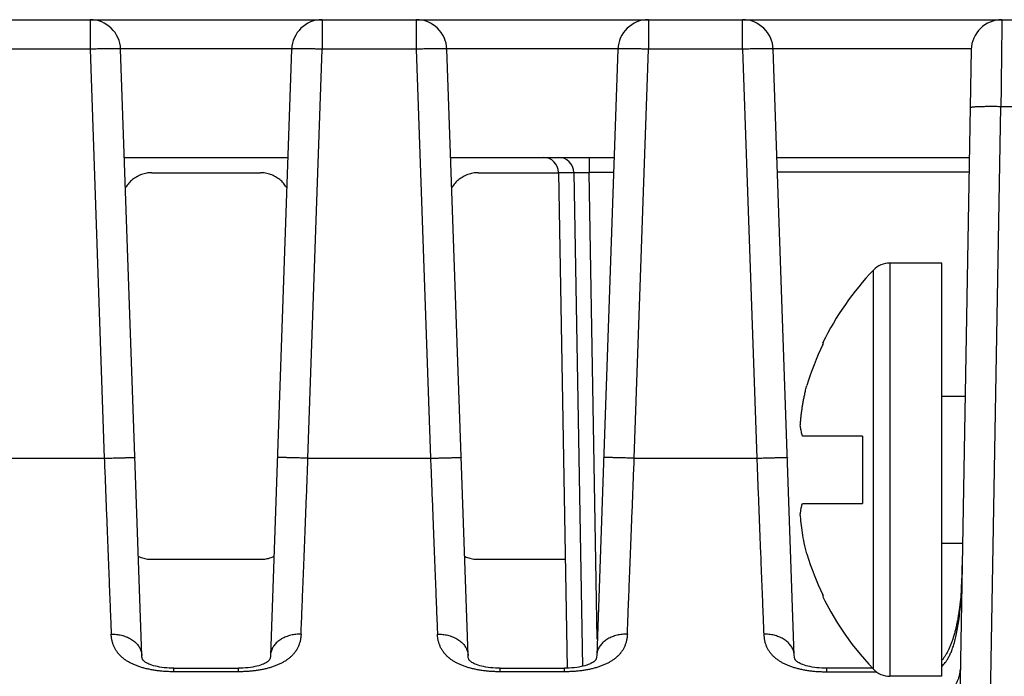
# Model space of a CAD drawing. Header units: inches. Extents: x 0 to 34, y 0 to 22.
# Tile 69 of 75: x 17.874 to 18.517, y 17.858 to 18.287. Entities that reach past the tile are written whole.
import ezdxf

# ---------------------------------------------------------------- set-up
doc = ezdxf.new("R2010")
doc.units = ezdxf.units.IN
doc.header["$LTSCALE"] = 1.87
doc.header["$MEASUREMENT"] = 0
doc.layers.get('0').update_dxf_attribs({"linetype": 'CONTINUOUS'})

msp = doc.modelspace()

# ---------------------------------------------------------------- linework, layer by layer
at = {"color": 7, "linetype": 'CONTINUOUS'}
for p, q in [((16.23356, 18.28653), (18.8081, 18.28653)), ((17.91988, 18.28653), (17.91988, 18.26722)), ((18.07151, 18.28653), (18.07151, 18.26722)), ((18.13288, 18.28653), (18.13288, 18.26722)), ((18.28451, 18.28653), (18.28451, 18.26722)), ((18.34588, 18.26722), (18.34588, 18.28653)), ((17.91988, 18.26722), (17.85851, 18.26722)), ((17.91988, 18.26722), (17.9292, 18.00002)), ((18.05152, 18.2674), (17.93986, 18.2674)), ((17.9537, 17.87118), (17.93987, 18.26722)), ((18.05152, 18.26722), (18.03769, 17.87118)), ((18.06219, 18.00002), (18.07151, 18.26722)), ((18.13288, 18.26722), (18.07151, 18.26722)), ((18.13288, 18.26722), (18.1422, 18.00002)), ((18.26452, 18.2674), (18.15286, 18.2674)), ((18.1667, 17.87118), (18.15287, 18.26722)), ((18.26452, 18.26722), (18.25069, 17.87118)), ((18.27519, 18.00002), (18.28451, 18.26722)), ((18.34588, 18.26722), (18.28451, 18.26722)), ((18.34588, 18.26722), (18.3552, 18.00002)), ((18.3797, 17.87118), (18.36587, 18.26722)), ((18.49521, 18.26687), (18.48159, 17.48618)), ((18.50158, 17.48687), (18.51455, 18.22967)), ((18.8081, 18.22967), (18.51455, 18.22967)), ((17.94234, 18.19653), (18.04905, 18.19653)), ((18.15534, 18.19653), (18.26205, 18.19653)), ((18.24574, 18.19653), (18.24574, 18.1867)), ((18.36834, 18.19653), (18.49399, 18.19653)), ((17.96028, 18.18653), (18.03111, 18.18653)), ((18.17328, 18.18653), (18.22576, 18.18653)), ((18.22576, 18.1867), (18.23141, 17.86281)), ((18.23574, 18.1867), (18.24137, 17.86405)), ((18.25106, 17.88176), (18.24573, 18.1867)), ((18.26171, 18.1867), (18.24573, 18.1867)), ((18.49382, 18.18687), (18.36867, 18.18687)), ((18.4761, 18.12753), (18.44215, 18.12753)), ((18.44215, 18.12753), (18.44215, 17.85753)), ((18.4761, 17.85753), (18.4761, 18.12753)), ((18.4313, 17.86217), (18.4313, 18.12288)), ((18.4761, 18.04053), (18.49126, 18.04053)), ((18.4241, 18.01453), (18.38496, 18.01453)), ((18.4241, 18.01453), (18.4241, 17.97053)), ((17.84919, 18.00002), (17.9292, 18.00002)), ((18.06219, 18.00002), (18.1422, 18.00002)), ((18.27519, 18.00002), (18.3552, 18.00002)), ((18.38496, 17.97053), (18.4241, 17.97053)), ((18.4761, 17.94453), (18.48959, 17.94453)), ((17.95997, 17.93397), (18.03142, 17.93397)), ((18.17297, 17.93397), (18.23017, 17.93397)), ((18.48931, 17.92879), (18.48926, 17.92694)), ((18.48914, 17.92329), (18.48907, 17.92149)), ((18.48921, 17.9251), (18.48914, 17.92329)), ((18.48926, 17.92694), (18.48921, 17.9251)), ((18.4888, 17.91621), (18.48869, 17.91448)), ((18.4889, 17.91795), (18.4888, 17.91621)), ((18.48899, 17.91971), (18.4889, 17.91795)), ((18.48907, 17.92149), (18.48899, 17.91971)), ((18.4883, 17.90944), (18.48814, 17.9078)), ((18.48844, 17.9111), (18.4883, 17.90944)), ((18.48857, 17.91278), (18.48844, 17.9111)), ((18.48869, 17.91448), (18.48857, 17.91278)), ((17.97465, 17.86278), (18.01673, 17.86278)), ((17.97465, 17.8605), (17.97465, 17.86278)), ((18.01673, 17.8605), (17.97465, 17.8605)), ((18.18765, 17.86278), (18.22973, 17.86278)), ((18.18765, 17.8605), (18.18765, 17.86278)), ((18.22973, 17.8605), (18.18765, 17.8605)), ((18.40063, 17.8605), (18.4332, 17.8605)), ((18.43073, 17.86278), (18.40065, 17.86278)), ((18.40065, 17.86278), (18.40065, 17.8605)), ((18.4761, 17.85753), (18.44215, 17.85753))]:
    msp.add_line(p, q, dxfattribs=at)
for points in [[(18.39832, 17.90953), (18.39965, 17.90686), (18.40351, 17.89967), (18.40786, 17.89235), (18.41273, 17.88496), (18.41747, 17.87842), (18.4226, 17.87194), (18.42824, 17.86546), (18.4313, 17.86217)], [(18.48814, 17.9078), (18.48798, 17.90619), (18.48789, 17.90539), (18.4878, 17.90459), (18.48771, 17.9038), (18.48762, 17.90302), (18.48752, 17.90224), (18.48742, 17.90147), (18.48731, 17.9007), (18.4872, 17.89994), (18.48709, 17.89919), (18.48698, 17.89844), (18.48686, 17.8977), (18.48674, 17.89696), (18.48662, 17.89623), (18.4865, 17.89551), (18.48637, 17.89479), (18.48623, 17.89408), (18.4861, 17.89337), (18.48596, 17.89267), (18.48582, 17.89198), (18.48567, 17.89129), (18.48552, 17.89061), (18.48537, 17.88994), (18.48522, 17.88927), (18.48506, 17.88861), (18.4849, 17.88796), (18.48473, 17.88731), (18.48456, 17.88667), (18.48439, 17.88604), (18.48422, 17.88541), (18.48404, 17.88479), (18.48386, 17.88418), (18.48368, 17.88357), (18.48349, 17.88297), (18.4833, 17.88238), (18.48311, 17.8818), (18.48291, 17.88122), (18.48271, 17.88065), (18.48251, 17.88008), (18.48231, 17.87953), (18.4821, 17.87898), (18.48189, 17.87844), (18.48167, 17.8779), (18.48145, 17.87738), (18.48123, 17.87686), (18.48101, 17.87634), (18.48078, 17.87584), (18.48055, 17.87535), (18.48032, 17.87486), (18.48009, 17.87438), (18.47985, 17.87391), (18.47961, 17.87344), (18.47937, 17.87299), (18.47912, 17.87254), (18.47887, 17.8721), (18.47862, 17.87167), (18.47837, 17.87125), (18.47812, 17.87084), (18.47786, 17.87043), (18.4776, 17.87004), (18.47734, 17.86966), (18.47708, 17.86928), (18.47681, 17.86892), (18.47655, 17.86856), (18.47628, 17.86822), (18.4761, 17.86799)], [(17.97465, 17.86278), (17.97334, 17.86279), (17.97164, 17.86286), (17.96996, 17.86297), (17.96833, 17.86313), (17.96676, 17.86334), (17.96527, 17.86358), (17.96386, 17.86385), (17.96255, 17.86416), (17.96135, 17.86448), (17.96024, 17.86483), (17.95924, 17.86518), (17.95834, 17.86555), (17.95753, 17.86592), (17.95681, 17.86629), (17.95619, 17.86665), (17.95567, 17.867), (17.95525, 17.86732), (17.95492, 17.86761), (17.95467, 17.86786), (17.95449, 17.86808), (17.95435, 17.86828), (17.95423, 17.86849), (17.95411, 17.86876), (17.95399, 17.86912), (17.95386, 17.86964), (17.95375, 17.87036), (17.9537, 17.87118)], [(18.03769, 17.87118), (18.03763, 17.87036), (18.03752, 17.86964), (18.0374, 17.86912), (18.03727, 17.86876), (18.03715, 17.86849), (18.03703, 17.86828), (18.0369, 17.86808), (18.03671, 17.86786), (18.03647, 17.86761), (18.03614, 17.86732), (18.03571, 17.86699), (18.03519, 17.86665), (18.03457, 17.86628), (18.03385, 17.86591), (18.03304, 17.86554), (18.03213, 17.86518), (18.03113, 17.86482), (18.03002, 17.86448), (18.02882, 17.86415), (18.0275, 17.86385), (18.0261, 17.86357), (18.0246, 17.86333), (18.02303, 17.86313), (18.0214, 17.86297), (18.01972, 17.86286), (18.01801, 17.86279), (18.01673, 17.86278)], [(18.18765, 17.86278), (18.18634, 17.86279), (18.18464, 17.86286), (18.18296, 17.86297), (18.18133, 17.86313), (18.17976, 17.86334), (18.17827, 17.86358), (18.17686, 17.86385), (18.17555, 17.86416), (18.17435, 17.86448), (18.17324, 17.86483), (18.17224, 17.86518), (18.17134, 17.86555), (18.17053, 17.86592), (18.16981, 17.86629), (18.16919, 17.86665), (18.16867, 17.867), (18.16825, 17.86732), (18.16792, 17.86761), (18.16767, 17.86786), (18.16749, 17.86808), (18.16735, 17.86828), (18.16723, 17.86849), (18.16711, 17.86876), (18.16699, 17.86912), (18.16686, 17.86964), (18.16675, 17.87036), (18.1667, 17.87118)], [(18.25069, 17.87118), (18.25063, 17.87036), (18.25052, 17.86964), (18.2504, 17.86912), (18.25027, 17.86876), (18.25015, 17.86849), (18.25003, 17.86828), (18.2499, 17.86808), (18.24971, 17.86786), (18.24947, 17.86761), (18.24914, 17.86732), (18.24871, 17.86699), (18.24819, 17.86665), (18.24757, 17.86628), (18.24685, 17.86591), (18.24604, 17.86554), (18.24513, 17.86518), (18.24413, 17.86482), (18.24302, 17.86448), (18.24182, 17.86415), (18.2405, 17.86385), (18.2391, 17.86357), (18.2376, 17.86333), (18.23603, 17.86313), (18.2344, 17.86297), (18.23272, 17.86286), (18.23101, 17.86279), (18.22973, 17.86278)], [(18.40065, 17.86278), (18.39937, 17.86279), (18.39766, 17.86286), (18.39598, 17.86297), (18.39436, 17.86313), (18.39279, 17.86333), (18.3913, 17.86357), (18.38989, 17.86385), (18.38858, 17.86415), (18.38737, 17.86448), (18.38627, 17.86482), (18.38526, 17.86517), (18.38436, 17.86554), (18.38354, 17.86591), (18.38282, 17.86628), (18.3822, 17.86664), (18.38168, 17.86699), (18.38125, 17.86731), (18.38092, 17.8676), (18.38068, 17.86785), (18.38049, 17.86808), (18.38035, 17.86828), (18.38023, 17.86849), (18.38011, 17.86875), (18.37999, 17.86911), (18.37986, 17.86963), (18.37975, 17.87035), (18.3797, 17.87118)]]:
    msp.add_lwpolyline(points, dxfattribs=at)
for centre, radius, start, end in [((17.91988, 18.26653), 0.02, 2, 90), ((18.07151, 18.26653), 0.02, 90, 178), ((18.13288, 18.26653), 0.02, 2, 90), ((18.28451, 18.26653), 0.02, 90, 178), ((18.34588, 18.26653), 0.02, 2, 90), ((18.51521, 18.26653), 0.02, 90, 179), ((18.21576, 18.18653), 0.01, 1.00005, 90), ((18.22574, 18.18653), 0.01, 1.00002, 90), ((18.44215, 18.11253), 0.015, 90, 136.35603), ((18.56797, 17.99253), 0.18887, 136.35603, 153.91874), ((18.56797, 17.99253), 0.18835, 154.25566, 163.02163), ((18.56797, 17.99253), 0.18835, 196.97837, 205.74434), ((18.44215, 17.87253), 0.015, 223.64397, 270)]:
    msp.add_arc(centre, radius, start, end, dxfattribs=at)
for points, knots in [([(18.51521, 18.28653), (18.51521, 18.28649), (18.51521, 18.28633), (18.51521, 18.28597), (18.5152, 18.28537), (18.51519, 18.28454), (18.51518, 18.28347), (18.51516, 18.28218), (18.51514, 18.28066), (18.51512, 18.27893), (18.5151, 18.27699), (18.51508, 18.27485), (18.51505, 18.27251), (18.51502, 18.26999), (18.51499, 18.26729), (18.51495, 18.26444), (18.51492, 18.26143), (18.51488, 18.25828), (18.51484, 18.255), (18.51481, 18.25161), (18.51476, 18.24812), (18.51472, 18.24454), (18.51468, 18.24089), (18.51464, 18.23719), (18.51459, 18.23344), (18.51456, 18.23093), (18.51455, 18.22967)], [0, 0, 0, 0, 0.002111, 0.008437, 0.018952, 0.033614, 0.052365, 0.075129, 0.101815, 0.132316, 0.166511, 0.204262, 0.245418, 0.289814, 0.337272, 0.387602, 0.440604, 0.496064, 0.553761, 0.613465, 0.674935, 0.737927, 0.802188, 0.867462, 0.933487, 1, 1, 1, 1]), ([(17.93987, 18.26722), (17.93987, 18.26725), (17.93974, 18.2673), (17.93956, 18.26734), (17.9392, 18.26738), (17.93874, 18.26742), (17.93813, 18.26745), (17.93741, 18.26747), (17.93657, 18.26749), (17.93561, 18.26751), (17.93454, 18.26751), (17.93338, 18.26751), (17.93212, 18.2675), (17.93078, 18.26749), (17.92936, 18.26747), (17.92788, 18.26744), (17.92635, 18.26741), (17.92477, 18.26737), (17.92316, 18.26733), (17.92152, 18.26728), (17.92043, 18.26724), (17.91988, 18.26722)], [0, 0, 0, 0, 0.004457, 0.015045, 0.032194, 0.055875, 0.085959, 0.122256, 0.164525, 0.212485, 0.265811, 0.324142, 0.387082, 0.454204, 0.525051, 0.599141, 0.675969, 0.755013, 0.835734, 0.917582, 1, 1, 1, 1]), ([(18.07151, 18.26722), (18.07096, 18.26724), (18.06986, 18.26728), (18.06823, 18.26733), (18.06661, 18.26737), (18.06504, 18.26741), (18.0635, 18.26744), (18.06202, 18.26747), (18.06061, 18.26749), (18.05927, 18.2675), (18.05801, 18.26751), (18.05684, 18.26751), (18.05578, 18.26751), (18.05482, 18.26749), (18.05398, 18.26747), (18.05325, 18.26745), (18.05265, 18.26742), (18.05218, 18.26738), (18.05183, 18.26734), (18.05164, 18.2673), (18.05152, 18.26725), (18.05152, 18.26722)], [0, 0, 0, 0, 0.082418, 0.164266, 0.244987, 0.324031, 0.400859, 0.474949, 0.545796, 0.612918, 0.675858, 0.734189, 0.787515, 0.835475, 0.877744, 0.914041, 0.944125, 0.967806, 0.984955, 0.995543, 1, 1, 1, 1]), ([(18.15287, 18.26722), (18.15287, 18.26725), (18.15274, 18.2673), (18.15256, 18.26734), (18.1522, 18.26738), (18.15174, 18.26742), (18.15113, 18.26745), (18.15041, 18.26747), (18.14957, 18.26749), (18.14861, 18.26751), (18.14754, 18.26751), (18.14638, 18.26751), (18.14512, 18.2675), (18.14378, 18.26749), (18.14236, 18.26747), (18.14088, 18.26744), (18.13935, 18.26741), (18.13777, 18.26737), (18.13616, 18.26733), (18.13452, 18.26728), (18.13343, 18.26724), (18.13288, 18.26722)], [0, 0, 0, 0, 0.004457, 0.015045, 0.032194, 0.055875, 0.085959, 0.122256, 0.164525, 0.212485, 0.265811, 0.324142, 0.387082, 0.454204, 0.525051, 0.599141, 0.675969, 0.755013, 0.835734, 0.917582, 1, 1, 1, 1]), ([(18.28451, 18.26722), (18.28396, 18.26724), (18.28286, 18.26728), (18.28123, 18.26733), (18.27961, 18.26737), (18.27804, 18.26741), (18.2765, 18.26744), (18.27502, 18.26747), (18.27361, 18.26749), (18.27227, 18.2675), (18.27101, 18.26751), (18.26984, 18.26751), (18.26878, 18.26751), (18.26782, 18.26749), (18.26698, 18.26747), (18.26625, 18.26745), (18.26565, 18.26742), (18.26518, 18.26738), (18.26483, 18.26734), (18.26464, 18.2673), (18.26452, 18.26725), (18.26452, 18.26722)], [0, 0, 0, 0, 0.082418, 0.164266, 0.244987, 0.324031, 0.400859, 0.474949, 0.545796, 0.612918, 0.675858, 0.734189, 0.787515, 0.835475, 0.877744, 0.914041, 0.944125, 0.967806, 0.984955, 0.995543, 1, 1, 1, 1]), ([(18.36587, 18.26722), (18.36587, 18.26725), (18.36574, 18.2673), (18.36556, 18.26734), (18.3652, 18.26738), (18.36474, 18.26742), (18.36413, 18.26745), (18.36341, 18.26747), (18.36257, 18.26749), (18.36161, 18.26751), (18.36054, 18.26751), (18.35938, 18.26751), (18.35812, 18.2675), (18.35678, 18.26749), (18.35536, 18.26747), (18.35388, 18.26744), (18.35235, 18.26741), (18.35077, 18.26737), (18.34916, 18.26733), (18.34752, 18.26728), (18.34643, 18.26724), (18.34588, 18.26722)], [0, 0, 0, 0, 0.004457, 0.015045, 0.032194, 0.055875, 0.085959, 0.122256, 0.164525, 0.212485, 0.265811, 0.324142, 0.387082, 0.454204, 0.525051, 0.599141, 0.675969, 0.755013, 0.835734, 0.917582, 1, 1, 1, 1]), ([(18.49524, 18.26757), (18.48086, 18.26755), (18.45211, 18.26751), (18.40899, 18.26746), (18.38024, 18.26742), (18.36586, 18.2674)], [0, 0, 0, 0, 0.333329, 0.666662, 1, 1, 1, 1]), ([(18.51455, 18.22967), (18.514, 18.22967), (18.5129, 18.22969), (18.51127, 18.22971), (18.50965, 18.22972), (18.50808, 18.22972), (18.50654, 18.22972), (18.50506, 18.22971), (18.50364, 18.22969), (18.5023, 18.22966), (18.50104, 18.22963), (18.49988, 18.22959), (18.49881, 18.22954), (18.49785, 18.22949), (18.49701, 18.22943), (18.49628, 18.22937), (18.49568, 18.2293), (18.49521, 18.22923), (18.49486, 18.22915), (18.49466, 18.22909), (18.49455, 18.229), (18.49455, 18.22897)], [0, 0, 0, 0, 0.082194, 0.163823, 0.244331, 0.32317, 0.399805, 0.473714, 0.544394, 0.611366, 0.674176, 0.732402, 0.785648, 0.833556, 0.875806, 0.912123, 0.942279, 0.966099, 0.98349, 0.994519, 1, 1, 1, 1]), ([(17.96028, 18.18653), (17.95971, 18.18653), (17.95857, 18.18648), (17.95687, 18.18626), (17.9552, 18.1859), (17.95357, 18.18539), (17.95199, 18.18476), (17.95046, 18.18398), (17.94901, 18.18308), (17.94764, 18.18206), (17.94636, 18.18094), (17.94522, 18.17973), (17.94422, 18.1785), (17.94351, 18.17747), (17.94314, 18.17686), (17.94302, 18.17666)], [0, 0, 0, 0, 0.082065, 0.164208, 0.246265, 0.328403, 0.41038, 0.492435, 0.574534, 0.656767, 0.738704, 0.819504, 0.896617, 0.966349, 1, 1, 1, 1]), ([(18.04836, 18.17666), (18.04825, 18.17686), (18.04787, 18.17747), (18.04716, 18.1785), (18.04617, 18.17973), (18.04502, 18.18094), (18.04375, 18.18206), (18.04238, 18.18308), (18.04092, 18.18398), (18.0394, 18.18476), (18.03781, 18.18539), (18.03618, 18.1859), (18.03451, 18.18626), (18.03282, 18.18648), (18.03168, 18.18653), (18.03111, 18.18653)], [0, 0, 0, 0, 0.03365, 0.103382, 0.180495, 0.261296, 0.343233, 0.425466, 0.507565, 0.58962, 0.671597, 0.753735, 0.835792, 0.917935, 1, 1, 1, 1]), ([(18.17328, 18.18653), (18.17271, 18.18653), (18.17157, 18.18648), (18.16987, 18.18626), (18.1682, 18.1859), (18.16657, 18.18539), (18.16499, 18.18476), (18.16346, 18.18398), (18.16201, 18.18308), (18.16064, 18.18206), (18.15936, 18.18094), (18.15822, 18.17973), (18.15722, 18.1785), (18.15651, 18.17747), (18.15614, 18.17686), (18.15602, 18.17666)], [0, 0, 0, 0, 0.082065, 0.164208, 0.246265, 0.328403, 0.41038, 0.492435, 0.574534, 0.656767, 0.738704, 0.819504, 0.896617, 0.966349, 1, 1, 1, 1]), ([(18.22576, 18.1867), (18.22576, 18.18672), (18.22585, 18.18671), (18.22597, 18.18674), (18.22622, 18.18674), (18.22654, 18.18676), (18.22696, 18.18676), (18.22747, 18.18677), (18.22805, 18.18677), (18.22871, 18.18677), (18.22944, 18.18677), (18.23022, 18.18677), (18.23106, 18.18676), (18.23195, 18.18675), (18.23287, 18.18674), (18.23381, 18.18673), (18.23478, 18.18672), (18.23543, 18.18671), (18.23575, 18.1867)], [0, 0, 0, 0, 0.00504, 0.019431, 0.043261, 0.076346, 0.118364, 0.168887, 0.22743, 0.293472, 0.366411, 0.445463, 0.529727, 0.618304, 0.710399, 0.805235, 0.902036, 1, 1, 1, 1]), ([(18.23574, 18.1867), (18.23574, 18.18672), (18.23583, 18.18671), (18.23595, 18.18674), (18.2362, 18.18674), (18.23652, 18.18676), (18.23694, 18.18676), (18.23744, 18.18677), (18.23802, 18.18677), (18.23868, 18.18677), (18.23941, 18.18677), (18.2402, 18.18677), (18.24104, 18.18676), (18.24192, 18.18675), (18.24285, 18.18674), (18.2438, 18.18673), (18.24476, 18.18672), (18.24541, 18.18671), (18.24573, 18.1867)], [0, 0, 0, 0, 0.005066, 0.019449, 0.043155, 0.076008, 0.117768, 0.16813, 0.226634, 0.292651, 0.365467, 0.444395, 0.528727, 0.617668, 0.710288, 0.80559, 0.902528, 1, 1, 1, 1]), ([(18.39832, 18.07434), (18.39837, 18.07444), (18.39846, 18.07464), (18.39861, 18.07493), (18.3987, 18.07513), (18.39875, 18.07523)], [0, 0, 0, 0, 0.333472, 0.666805, 1, 1, 1, 1]), ([(18.39875, 18.07523), (18.39866, 18.0753), (18.39857, 18.07536), (18.39833, 18.07551), (18.39833, 18.07551)], [0, 0, 0, 0, 0.66653, 1, 1, 1, 1]), ([(18.38361, 18.02153), (18.38367, 18.02237), (18.38379, 18.02402), (18.38402, 18.0265), (18.3843, 18.02897), (18.38462, 18.03145), (18.38499, 18.03395), (18.38542, 18.03649), (18.3859, 18.0391), (18.38646, 18.0418), (18.3871, 18.04462), (18.38758, 18.04654), (18.38783, 18.04753)], [0, 0, 0, 0, 0.094962, 0.189162, 0.283197, 0.377694, 0.473286, 0.570633, 0.670799, 0.774952, 0.884287, 1, 1, 1, 1]), ([(18.38496, 18.01453), (18.38483, 18.015), (18.38459, 18.01594), (18.38428, 18.01735), (18.38401, 18.01874), (18.38379, 18.02014), (18.38367, 18.02107), (18.38361, 18.02153)], [0, 0, 0, 0, 0.20578, 0.407247, 0.605843, 0.802966, 1, 1, 1, 1]), ([(17.9292, 18.00002), (17.9293, 17.99733), (17.92951, 17.99197), (17.92982, 17.98394), (17.93014, 17.97595), (17.93045, 17.96802), (17.93076, 17.96018), (17.93106, 17.95245), (17.93136, 17.94484), (17.93165, 17.93739), (17.93194, 17.9301), (17.93222, 17.92299), (17.93249, 17.91609), (17.93275, 17.90941), (17.93301, 17.90296), (17.93325, 17.89676), (17.93348, 17.89083), (17.93364, 17.88697), (17.93371, 17.88508)], [0, 0, 0, 0, 0.070122, 0.140064, 0.209634, 0.278647, 0.346916, 0.414253, 0.480477, 0.54541, 0.608883, 0.670743, 0.730844, 0.789043, 0.845198, 0.899171, 0.950818, 1, 1, 1, 1]), ([(17.92921, 18.00002), (17.92976, 18.00003), (17.93085, 18.00003), (17.93248, 18.0001), (17.93409, 18.00014), (17.93567, 18.00019), (17.93721, 18.00024), (17.93869, 18.00028), (17.94011, 18.00031), (17.94145, 18.00034), (17.94271, 18.00037), (17.94388, 18.00039), (17.94494, 18.00041), (17.9459, 18.00042), (17.94674, 18.00042), (17.94747, 18.00043), (17.94806, 18.00042), (17.94853, 18.00045), (17.94887, 18.00038), (17.9491, 18.00053), (17.94918, 18.00041), (17.94919, 18.00036)], [0, 0, 0, 0, 0.081875, 0.16363, 0.24426, 0.32341, 0.400262, 0.474412, 0.54528, 0.61238, 0.675353, 0.733627, 0.786946, 0.8348, 0.876926, 0.913067, 0.942941, 0.966363, 0.983171, 0.993434, 1, 1, 1, 1]), ([(18.06218, 18.00002), (18.06163, 18.00003), (18.06054, 18.00003), (18.05891, 18.0001), (18.05729, 18.00014), (18.05571, 18.00019), (18.05417, 18.00023), (18.05269, 18.00027), (18.05128, 18.00031), (18.04993, 18.00034), (18.04867, 18.00037), (18.04751, 18.00039), (18.04644, 18.00041), (18.04548, 18.00042), (18.04464, 18.00042), (18.04392, 18.00043), (18.04332, 18.00042), (18.04285, 18.00045), (18.04252, 18.00038), (18.04228, 18.00054), (18.0422, 18.00041), (18.0422, 18.00036)], [0, 0, 0, 0, 0.081783, 0.16352, 0.244141, 0.323293, 0.40015, 0.474304, 0.545173, 0.612274, 0.675249, 0.733524, 0.786844, 0.834698, 0.876822, 0.91296, 0.942832, 0.966249, 0.98305, 0.993327, 1, 1, 1, 1]), ([(18.05768, 17.88508), (18.05775, 17.88697), (18.0579, 17.89083), (18.05814, 17.89676), (18.05838, 17.90296), (18.05864, 17.90941), (18.0589, 17.91609), (18.05917, 17.923), (18.05945, 17.9301), (18.05974, 17.93739), (18.06003, 17.94485), (18.06033, 17.95245), (18.06063, 17.96018), (18.06094, 17.96802), (18.06125, 17.97595), (18.06156, 17.98393), (18.06188, 17.99197), (18.06209, 17.99733), (18.06219, 18.00002)], [0, 0, 0, 0, 0.049191, 0.100845, 0.154825, 0.210987, 0.26919, 0.329295, 0.391157, 0.454628, 0.519555, 0.585771, 0.653099, 0.721358, 0.790363, 0.859929, 0.929871, 1, 1, 1, 1]), ([(18.1422, 18.00002), (18.1423, 17.99733), (18.14251, 17.99197), (18.14282, 17.98394), (18.14314, 17.97595), (18.14345, 17.96802), (18.14376, 17.96018), (18.14406, 17.95245), (18.14436, 17.94484), (18.14465, 17.93739), (18.14494, 17.9301), (18.14522, 17.92299), (18.14549, 17.91609), (18.14575, 17.90941), (18.14601, 17.90296), (18.14625, 17.89676), (18.14648, 17.89083), (18.14664, 17.88697), (18.14671, 17.88508)], [0, 0, 0, 0, 0.070122, 0.140064, 0.209634, 0.278647, 0.346916, 0.414253, 0.480477, 0.54541, 0.608883, 0.670743, 0.730844, 0.789043, 0.845198, 0.899171, 0.950818, 1, 1, 1, 1]), ([(18.14221, 18.00002), (18.14276, 18.00003), (18.14385, 18.00003), (18.14548, 18.0001), (18.14709, 18.00014), (18.14867, 18.00019), (18.15021, 18.00024), (18.15169, 18.00028), (18.15311, 18.00031), (18.15445, 18.00034), (18.15571, 18.00037), (18.15688, 18.00039), (18.15794, 18.00041), (18.1589, 18.00042), (18.15974, 18.00042), (18.16047, 18.00043), (18.16106, 18.00042), (18.16153, 18.00045), (18.16187, 18.00038), (18.1621, 18.00053), (18.16218, 18.00041), (18.16219, 18.00036)], [0, 0, 0, 0, 0.081875, 0.16363, 0.24426, 0.32341, 0.400262, 0.474412, 0.54528, 0.61238, 0.675353, 0.733627, 0.786946, 0.8348, 0.876926, 0.913067, 0.942941, 0.966363, 0.983171, 0.993434, 1, 1, 1, 1]), ([(18.27518, 18.00002), (18.27463, 18.00003), (18.27354, 18.00003), (18.27191, 18.0001), (18.27029, 18.00014), (18.26871, 18.00019), (18.26717, 18.00023), (18.26569, 18.00027), (18.26428, 18.00031), (18.26293, 18.00034), (18.26167, 18.00037), (18.26051, 18.00039), (18.25944, 18.00041), (18.25848, 18.00042), (18.25764, 18.00042), (18.25692, 18.00043), (18.25632, 18.00042), (18.25585, 18.00045), (18.25552, 18.00038), (18.25528, 18.00054), (18.2552, 18.00041), (18.2552, 18.00036)], [0, 0, 0, 0, 0.081783, 0.16352, 0.244141, 0.323293, 0.40015, 0.474304, 0.545173, 0.612274, 0.675249, 0.733524, 0.786844, 0.834698, 0.876822, 0.91296, 0.942832, 0.966249, 0.98305, 0.993327, 1, 1, 1, 1]), ([(18.27068, 17.88508), (18.27075, 17.88697), (18.2709, 17.89083), (18.27114, 17.89676), (18.27138, 17.90296), (18.27164, 17.90941), (18.2719, 17.91609), (18.27217, 17.923), (18.27245, 17.9301), (18.27274, 17.93739), (18.27303, 17.94485), (18.27333, 17.95245), (18.27363, 17.96018), (18.27394, 17.96802), (18.27425, 17.97595), (18.27456, 17.98394), (18.27488, 17.99197), (18.27509, 17.99734), (18.27519, 18.00002)], [0, 0, 0, 0, 0.049191, 0.100846, 0.154825, 0.210987, 0.269191, 0.329295, 0.391157, 0.454628, 0.519556, 0.585772, 0.6531, 0.721358, 0.790362, 0.859926, 0.929864, 1, 1, 1, 1]), ([(18.3552, 18.00002), (18.3553, 17.99735), (18.35551, 17.992), (18.35582, 17.98399), (18.35613, 17.97602), (18.35644, 17.96811), (18.35675, 17.96028), (18.35705, 17.95255), (18.35735, 17.94494), (18.35765, 17.93748), (18.35793, 17.93018), (18.35821, 17.92306), (18.35848, 17.91614), (18.35875, 17.90944), (18.359, 17.90297), (18.35925, 17.89677), (18.35948, 17.89083), (18.35963, 17.88697), (18.35971, 17.88508)], [0, 0, 0, 0, 0.069853, 0.139578, 0.208977, 0.277863, 0.346051, 0.41336, 0.479607, 0.544612, 0.608201, 0.670201, 0.730449, 0.788785, 0.845056, 0.899112, 0.950808, 1, 1, 1, 1]), ([(18.35521, 18.00003), (18.35576, 18.00003), (18.35685, 18.00009), (18.35848, 18.00013), (18.36009, 18.00019), (18.36167, 18.00023), (18.36321, 18.00028), (18.36469, 18.00031), (18.3661, 18.00035), (18.36745, 18.00038), (18.3687, 18.0004), (18.36987, 18.00042), (18.37093, 18.00044), (18.37189, 18.00045), (18.37274, 18.00045), (18.37346, 18.00045), (18.37406, 18.00045), (18.37452, 18.00043), (18.37488, 18.00042), (18.37505, 18.00039), (18.37518, 18.00039), (18.37519, 18.00036)], [0, 0, 0, 0, 0.08205, 0.164008, 0.244819, 0.324142, 0.401163, 0.475481, 0.546516, 0.61378, 0.676912, 0.735338, 0.788806, 0.836813, 0.879097, 0.91539, 0.945408, 0.968982, 0.985969, 0.996282, 1, 1, 1, 1]), ([(18.38361, 17.96352), (18.3837, 17.9643), (18.38392, 17.96587), (18.38437, 17.96821), (18.38475, 17.96975), (18.38496, 17.97053)], [0, 0, 0, 0, 0.331086, 0.664219, 1, 1, 1, 1]), ([(18.38783, 17.93753), (18.38722, 17.93989), (18.38615, 17.94448), (18.38493, 17.95119), (18.3841, 17.95748), (18.38374, 17.96155), (18.38361, 17.96352)], [0, 0, 0, 0, 0.278091, 0.535552, 0.775255, 1, 1, 1, 1]), ([(17.95143, 17.93588), (17.95154, 17.93584), (17.95215, 17.93555), (17.95331, 17.93509), (17.95493, 17.93459), (17.95659, 17.93423), (17.95827, 17.93402), (17.95941, 17.93397), (17.95997, 17.93397)], [0, 0, 0, 0, 0.039352, 0.231071, 0.423325, 0.615475, 0.807853, 1, 1, 1, 1]), ([(18.03142, 17.93397), (18.03198, 17.93397), (18.0331, 17.93402), (18.03478, 17.93423), (18.03643, 17.93458), (18.03805, 17.93508), (18.03921, 17.93554), (18.03984, 17.93583), (18.03995, 17.93589)], [0, 0, 0, 0, 0.191317, 0.382834, 0.574117, 0.765509, 0.956409, 1, 1, 1, 1]), ([(18.16443, 17.93588), (18.16454, 17.93584), (18.16515, 17.93555), (18.16631, 17.93509), (18.16793, 17.93459), (18.16959, 17.93423), (18.17127, 17.93402), (18.17241, 17.93397), (18.17297, 17.93397)], [0, 0, 0, 0, 0.039352, 0.231071, 0.423325, 0.615475, 0.807853, 1, 1, 1, 1]), ([(18.4761, 17.86405), (18.47612, 17.86406), (18.4765, 17.86443), (18.47724, 17.86521), (18.4783, 17.86653), (18.47937, 17.86808), (18.48044, 17.86991), (18.48151, 17.87204), (18.48256, 17.87451), (18.48358, 17.87738), (18.48456, 17.8807), (18.4855, 17.88453), (18.48637, 17.88896), (18.48716, 17.8941), (18.48786, 17.90008), (18.48844, 17.90697), (18.48888, 17.91466), (18.48917, 17.92245), (18.48929, 17.92762), (18.48933, 17.93002)], [0, 0, 0, 0, 0.000934, 0.022882, 0.047351, 0.074719, 0.105416, 0.139948, 0.178916, 0.223031, 0.273138, 0.330251, 0.395621, 0.470778, 0.557739, 0.65888, 0.773362, 0.89485, 1, 1, 1, 1]), ([(18.39875, 17.90982), (18.3987, 17.90992), (18.3986, 17.91012), (18.39846, 17.91041), (18.39837, 17.91061), (18.39832, 17.91071)], [0, 0, 0, 0, 0.333636, 0.666968, 1, 1, 1, 1]), ([(18.39875, 17.90982), (18.39864, 17.90974), (18.39855, 17.90968), (18.39832, 17.90953), (18.39832, 17.90953)], [0, 0, 0, 0, 0.749885, 1, 1, 1, 1]), ([(17.93371, 17.88508), (17.93428, 17.88509), (17.93542, 17.88507), (17.93712, 17.88494), (17.9388, 17.8847), (17.94044, 17.88436), (17.94203, 17.88391), (17.94356, 17.88337), (17.94501, 17.88273), (17.94639, 17.882), (17.94767, 17.88119), (17.94884, 17.8803), (17.94991, 17.87933), (17.95086, 17.8783), (17.95168, 17.87721), (17.95237, 17.87607), (17.95293, 17.87489), (17.95334, 17.87368), (17.9536, 17.87244), (17.95368, 17.8716), (17.9537, 17.87118)], [0, 0, 0, 0, 0.063958, 0.127615, 0.19077, 0.253214, 0.314769, 0.375267, 0.434554, 0.492509, 0.549044, 0.60411, 0.657697, 0.709836, 0.760605, 0.810123, 0.858579, 0.90621, 0.953268, 1, 1, 1, 1]), ([(17.97465, 17.8605), (17.97373, 17.8605), (17.97189, 17.86053), (17.96914, 17.86066), (17.96639, 17.86088), (17.96368, 17.86119), (17.96103, 17.86158), (17.95845, 17.86207), (17.95595, 17.86265), (17.95356, 17.86331), (17.95127, 17.86407), (17.94909, 17.86491), (17.94704, 17.86584), (17.94511, 17.86687), (17.94331, 17.86799), (17.94165, 17.86921), (17.94013, 17.87052), (17.93876, 17.87194), (17.93753, 17.87347), (17.93646, 17.87511), (17.93554, 17.87687), (17.9348, 17.87875), (17.93424, 17.88075), (17.93386, 17.88287), (17.93374, 17.88433), (17.93371, 17.88508)], [0, 0, 0, 0, 0.051954, 0.104115, 0.156131, 0.207657, 0.258363, 0.307955, 0.356252, 0.403122, 0.44851, 0.492438, 0.534954, 0.576102, 0.615953, 0.654647, 0.692418, 0.729535, 0.766313, 0.803107, 0.84029, 0.878217, 0.917246, 0.957731, 1, 1, 1, 1]), ([(18.05768, 17.88508), (18.05765, 17.88433), (18.05752, 17.88286), (18.05714, 17.88072), (18.05657, 17.87872), (18.05583, 17.87685), (18.05492, 17.87509), (18.05384, 17.87345), (18.05261, 17.87193), (18.05124, 17.87051), (18.04972, 17.8692), (18.04806, 17.86798), (18.04627, 17.86687), (18.04434, 17.86584), (18.04228, 17.86491), (18.0401, 17.86406), (18.03781, 17.86331), (18.03542, 17.86264), (18.03293, 17.86207), (18.03035, 17.86158), (18.02769, 17.86118), (18.02498, 17.86087), (18.02223, 17.86066), (18.01948, 17.86053), (18.01765, 17.8605), (18.01673, 17.8605)], [0, 0, 0, 0, 0.042695, 0.083339, 0.122354, 0.160183, 0.197265, 0.234022, 0.270848, 0.308036, 0.345773, 0.384287, 0.423952, 0.465106, 0.507785, 0.551878, 0.597319, 0.64412, 0.692275, 0.741751, 0.792477, 0.844128, 0.896251, 0.948368, 1, 1, 1, 1]), ([(18.05768, 17.88508), (18.0571, 17.88509), (18.05596, 17.88508), (18.05426, 17.88494), (18.05259, 17.8847), (18.05095, 17.88436), (18.04936, 17.88392), (18.04783, 17.88337), (18.04637, 17.88273), (18.045, 17.882), (18.04372, 17.88119), (18.04254, 17.8803), (18.04147, 17.87933), (18.04052, 17.8783), (18.0397, 17.87721), (18.03901, 17.87607), (18.03846, 17.87489), (18.03805, 17.87368), (18.03778, 17.87244), (18.0377, 17.8716), (18.03769, 17.87118)], [0, 0, 0, 0, 0.063945, 0.127614, 0.190772, 0.253216, 0.314772, 0.375273, 0.434563, 0.492519, 0.549054, 0.604119, 0.657704, 0.70984, 0.760606, 0.81012, 0.858573, 0.906201, 0.953256, 1, 1, 1, 1]), ([(18.14671, 17.88508), (18.14728, 17.88509), (18.14842, 17.88507), (18.15012, 17.88494), (18.1518, 17.8847), (18.15344, 17.88436), (18.15503, 17.88391), (18.15656, 17.88337), (18.15801, 17.88273), (18.15939, 17.882), (18.16067, 17.88119), (18.16184, 17.8803), (18.16291, 17.87933), (18.16386, 17.8783), (18.16468, 17.87721), (18.16537, 17.87607), (18.16593, 17.87489), (18.16634, 17.87368), (18.1666, 17.87244), (18.16668, 17.8716), (18.1667, 17.87118)], [0, 0, 0, 0, 0.063958, 0.127615, 0.19077, 0.253214, 0.314769, 0.375267, 0.434554, 0.492509, 0.549044, 0.60411, 0.657697, 0.709836, 0.760605, 0.810123, 0.858579, 0.90621, 0.953268, 1, 1, 1, 1]), ([(18.18765, 17.8605), (18.18673, 17.8605), (18.18489, 17.86053), (18.18214, 17.86066), (18.17939, 17.86088), (18.17668, 17.86119), (18.17403, 17.86158), (18.17145, 17.86207), (18.16895, 17.86265), (18.16656, 17.86331), (18.16427, 17.86407), (18.16209, 17.86491), (18.16004, 17.86584), (18.15811, 17.86687), (18.15631, 17.86799), (18.15465, 17.86921), (18.15313, 17.87052), (18.15176, 17.87194), (18.15053, 17.87347), (18.14946, 17.87511), (18.14854, 17.87687), (18.1478, 17.87875), (18.14724, 17.88075), (18.14686, 17.88287), (18.14674, 17.88433), (18.14671, 17.88508)], [0, 0, 0, 0, 0.051954, 0.104115, 0.156131, 0.207657, 0.258363, 0.307955, 0.356252, 0.403122, 0.44851, 0.492438, 0.534954, 0.576102, 0.615953, 0.654647, 0.692418, 0.729535, 0.766313, 0.803107, 0.84029, 0.878217, 0.917246, 0.957731, 1, 1, 1, 1]), ([(18.27068, 17.88508), (18.27065, 17.88433), (18.27052, 17.88286), (18.27014, 17.88072), (18.26957, 17.87872), (18.26883, 17.87685), (18.26792, 17.87509), (18.26684, 17.87345), (18.26561, 17.87193), (18.26424, 17.87051), (18.26272, 17.8692), (18.26106, 17.86798), (18.25927, 17.86687), (18.25734, 17.86584), (18.25528, 17.86491), (18.2531, 17.86406), (18.25081, 17.86331), (18.24842, 17.86264), (18.24593, 17.86207), (18.24335, 17.86158), (18.24069, 17.86118), (18.23798, 17.86087), (18.23523, 17.86066), (18.23248, 17.86053), (18.23065, 17.8605), (18.22973, 17.8605)], [0, 0, 0, 0, 0.042695, 0.083339, 0.122354, 0.160183, 0.197265, 0.234022, 0.270848, 0.308036, 0.345773, 0.384287, 0.423952, 0.465106, 0.507785, 0.551878, 0.597319, 0.64412, 0.692275, 0.741751, 0.792477, 0.844128, 0.896251, 0.948368, 1, 1, 1, 1]), ([(18.27068, 17.88508), (18.2701, 17.88509), (18.26896, 17.88508), (18.26726, 17.88494), (18.26559, 17.8847), (18.26395, 17.88436), (18.26236, 17.88392), (18.26083, 17.88337), (18.25937, 17.88273), (18.258, 17.882), (18.25672, 17.88119), (18.25554, 17.8803), (18.25447, 17.87933), (18.25352, 17.8783), (18.2527, 17.87721), (18.25201, 17.87607), (18.25146, 17.87489), (18.25105, 17.87368), (18.25078, 17.87244), (18.2507, 17.8716), (18.25069, 17.87118)], [0, 0, 0, 0, 0.063945, 0.127614, 0.190772, 0.253216, 0.314772, 0.375273, 0.434563, 0.492519, 0.549054, 0.604119, 0.657704, 0.70984, 0.760606, 0.81012, 0.858573, 0.906201, 0.953256, 1, 1, 1, 1]), ([(18.3797, 17.87118), (18.37968, 17.8716), (18.3796, 17.87244), (18.37934, 17.87368), (18.37893, 17.87489), (18.37837, 17.87607), (18.37768, 17.87721), (18.37686, 17.8783), (18.37591, 17.87933), (18.37485, 17.8803), (18.37367, 17.88119), (18.37239, 17.882), (18.37101, 17.88273), (18.36956, 17.88337), (18.36803, 17.88391), (18.36644, 17.88436), (18.3648, 17.8847), (18.36312, 17.88494), (18.36142, 17.88508), (18.36028, 17.88509), (18.35971, 17.88508)], [0, 0, 0, 0, 0.046743, 0.093795, 0.14142, 0.189873, 0.239391, 0.290159, 0.342294, 0.395876, 0.45094, 0.507477, 0.565436, 0.624728, 0.685227, 0.74678, 0.809225, 0.872386, 0.936057, 1, 1, 1, 1]), ([(18.35971, 17.88508), (18.35974, 17.88433), (18.35986, 17.88288), (18.36024, 17.88076), (18.3608, 17.87876), (18.36154, 17.87688), (18.36245, 17.87512), (18.36352, 17.87349), (18.36474, 17.87196), (18.36611, 17.87054), (18.36763, 17.86923), (18.36929, 17.86801), (18.37108, 17.86689), (18.37299, 17.86587), (18.37504, 17.86493), (18.37721, 17.86409), (18.3795, 17.86333), (18.38189, 17.86267), (18.38437, 17.86209), (18.38694, 17.8616), (18.38958, 17.8612), (18.39229, 17.86089), (18.39504, 17.86066), (18.39783, 17.86053), (18.3997, 17.8605), (18.40063, 17.8605)], [0, 0, 0, 0, 0.042247, 0.082701, 0.121691, 0.159566, 0.196683, 0.233398, 0.270104, 0.30718, 0.344931, 0.383576, 0.423292, 0.464258, 0.50664, 0.550545, 0.595942, 0.642747, 0.690869, 0.740223, 0.790698, 0.84213, 0.894324, 0.947081, 1, 1, 1, 1]), ([(18.01673, 17.8605), (18.01673, 17.86074), (18.01673, 17.86117), (18.01673, 17.86176), (18.01673, 17.8622), (18.01673, 17.86253), (18.01673, 17.86268), (18.01673, 17.86277), (18.01673, 17.86278), (18.01673, 17.86278)], [0, 0, 0, 0, 0.312956, 0.569131, 0.766579, 0.903896, 0.980147, 0.99479, 1, 1, 1, 1]), ([(18.22973, 17.8605), (18.22973, 17.86074), (18.22973, 17.86117), (18.22973, 17.86176), (18.22973, 17.8622), (18.22973, 17.86253), (18.22973, 17.86268), (18.22973, 17.86277), (18.22973, 17.86278), (18.22973, 17.86278)], [0, 0, 0, 0, 0.312956, 0.569131, 0.766579, 0.903896, 0.980147, 0.99479, 1, 1, 1, 1]), ([(18.46799, 17.84253), (18.46843, 17.84252), (18.46932, 17.84255), (18.47066, 17.84267), (18.47201, 17.84289), (18.47337, 17.8432), (18.47472, 17.84362), (18.47607, 17.84415), (18.47741, 17.84479), (18.47873, 17.84556), (18.48002, 17.84645), (18.48127, 17.84748), (18.48248, 17.84866), (18.48363, 17.84999), (18.48469, 17.85148), (18.48566, 17.85314), (18.4865, 17.85495), (18.48719, 17.85691), (18.48772, 17.85901), (18.488, 17.86079), (18.48809, 17.86186), (18.48812, 17.86218)], [0, 0, 0, 0, 0.04278, 0.086047, 0.129914, 0.174581, 0.220006, 0.266444, 0.314009, 0.36291, 0.413294, 0.465381, 0.519458, 0.575741, 0.634464, 0.696026, 0.760288, 0.827035, 0.896435, 0.968664, 1, 1, 1, 1])]:
    msp.add_open_spline(points, degree=3, knots=knots, dxfattribs=at)

doc.saveas('drawing.dxf')
